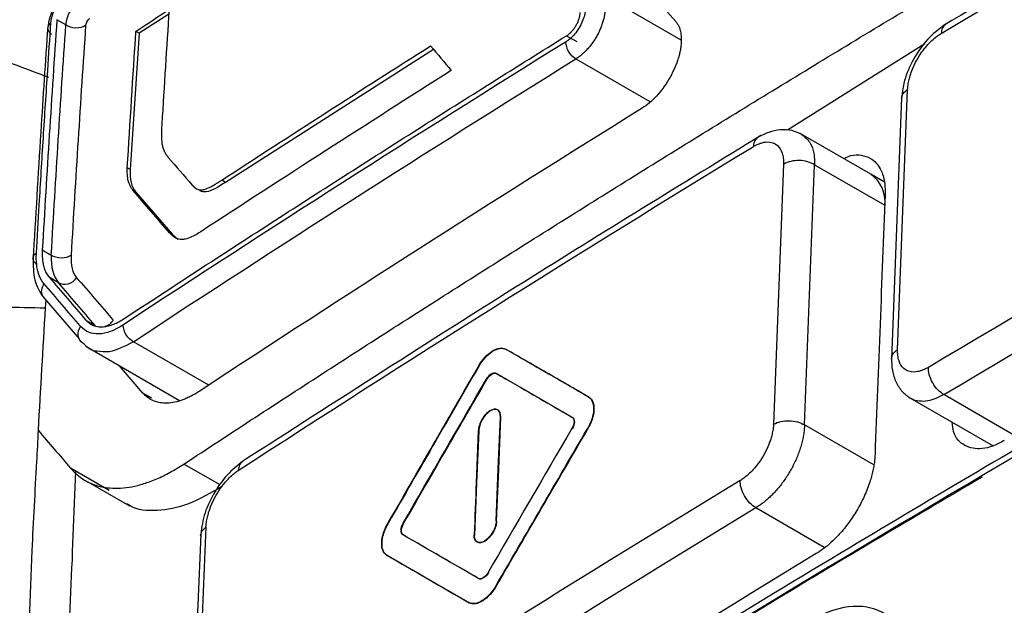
# Model space of a CAD drawing. Header units: millimetres. Extents: x 156812 to 157936, y 112087 to 113571.
# Tile 74 of 204: x 157707 to 157725, y 112400 to 112410. Entities that reach past the tile are written whole.
import ezdxf

# ---------------------------------------------------------------- set-up
doc = ezdxf.new("R2010")
doc.units = ezdxf.units.MM

msp = doc.modelspace()

# ---------------------------------------------------------------- linework, layer by layer
at = {"color": 7, "linetype": 'Continuous', "lineweight": 25}
for p, q in [((157718.816, 112410.068), (157717.333, 112410.924)), ((157709.379, 112410.544), (157708.832, 112410.195)), ((157707.483, 112410.347), (157707.318, 112410.443)), ((157708.832, 112410.195), (157708.668, 112407.686)), ((157708.832, 112410.195), (157708.775, 112410.228)), ((157716.708, 112410.147), (157716.894, 112410.039)), ((157723.306, 112410), (157720.774, 112408.405)), ((157714.257, 112409.896), (157710.423, 112407.447)), ((157716.879, 112409.721), (157718.243, 112408.933)), ((157722.806, 112404.365), (157722.99, 112409.158)), ((157722.878, 112409.009), (157722.693, 112404.191)), ((157722.311, 112407.596), (157721.013, 112408.346)), ((157720.704, 112407.78), (157720.518, 112402.988)), ((157720.525, 112402.993), (157720.711, 112407.784)), ((157721.09, 112402.979), (157721.276, 112407.771)), ((157721.276, 112407.771), (157722.57, 112407.024)), ((157708.668, 112407.686), (157708.616, 112407.716)), ((157722.561, 112407.452), (157722.311, 112407.596)), ((157710.423, 112407.447), (157710.355, 112407.487)), ((157708.769, 112407.275), (157708.718, 112407.304)), ((157708.769, 112407.275), (157709.446, 112406.488)), ((157709.446, 112406.488), (157709.393, 112406.518)), ((157709.446, 112406.488), (157709.549, 112406.401)), ((157707.05, 112406.204), (157707.215, 112406.108)), ((157707.05, 112406.203), (157707.215, 112406.108)), ((157707.349, 112405.598), (157707.175, 112405.698)), ((157707.052, 112405.351), (157707.728, 112404.564)), ((157707.113, 112405.282), (157707.104, 112405.137)), ((157707.851, 112404.911), (157708.025, 112404.811)), ((157710.117, 112403.71), (157708.728, 112404.511)), ((157707.849, 112404.427), (157709.575, 112403.431)), ((157715.592, 112404.371), (157715.585, 112404.375)), ((157708.903, 112403.565), (157708.471, 112404.068)), ((157715.238, 112403.815), (157715.23, 112403.819)), ((157715.416, 112403.927), (157715.409, 112403.931)), ((157715.416, 112403.927), (157715.409, 112403.931)), ((157709.07, 112403.469), (157708.903, 112403.565)), ((157717.118, 112403.489), (157717.111, 112403.494)), ((157723.032, 112403.477), (157724.564, 112402.592)), ((157724.947, 112402.793), (157723.658, 112403.537)), ((157715.45, 112402.169), (157715.488, 112403.128)), ((157715.457, 112402.165), (157715.495, 112403.124)), ((157715.495, 112403.124), (157715.488, 112403.128)), ((157715.081, 112402.872), (157715.043, 112401.913)), ((157715.088, 112402.868), (157715.05, 112401.909)), ((157717.095, 112402.897), (157717.088, 112402.901)), ((157722.365, 112402.243), (157721.09, 112402.979)), ((157708.28, 112401.773), (157707.57, 112402.183)), ((157710.326, 112401.874), (157709.658, 112402.259)), ((157715.412, 112401.21), (157715.45, 112402.169)), ((157715.419, 112401.206), (157715.457, 112402.165)), ((157707.888, 112401.931), (157708.655, 112401.488)), ((157715.05, 112401.909), (157715.012, 112400.951)), ((157720.195, 112401.455), (157721.452, 112400.729)), ((157713.705, 112401.163), (157713.698, 112401.167)), ((157715.419, 112401.206), (157715.412, 112401.21)), ((157709.971, 112400.958), (157709.77, 112396.154)), ((157713.697, 112400.953), (157713.69, 112400.957)), ((157713.4, 112400.578), (157713.393, 112400.582)), ((157715.418, 112400.019), (157715.411, 112400.023)), ((157714.915, 112399.703), (157714.908, 112399.707))]:
    msp.add_line(p, q, dxfattribs=at)
msp.add_arc((157721.958, 112407.092), 0.616, 353.7012, 54.9867, dxfattribs=at)
for points, knots in [([(157692.16, 112408.199), (157692.152, 112407.42), (157692.137, 112405.861), (157692.122, 112403.518), (157692.114, 112401.171), (157692.113, 112398.82), (157692.119, 112396.465), (157692.132, 112394.106), (157692.152, 112391.743), (157692.178, 112389.377), (157692.212, 112387.006), (157692.268, 112383.692), (157692.371, 112378.931), (157692.514, 112373.939), (157692.66, 112369.693), (157692.745, 112367.439), (157692.806, 112365.95), (157692.829, 112365.319), (157692.856, 112364.823), (157692.891, 112364.462), (157692.94, 112364.115), (157693.025, 112363.661), (157693.165, 112363.118), (157693.35, 112362.615), (157693.524, 112362.239), (157693.666, 112361.972), (157693.823, 112361.718), (157694.008, 112361.459), (157694.215, 112361.183), (157694.433, 112360.889), (157694.651, 112360.595), (157694.869, 112360.302), (157695.087, 112360.009), (157695.304, 112359.716), (157695.522, 112359.424), (157695.739, 112359.132), (157695.957, 112358.84), (157696.174, 112358.548), (157696.391, 112358.257), (157696.608, 112357.966), (157696.825, 112357.676), (157697.041, 112357.385), (157697.258, 112357.095), (157697.474, 112356.806), (157697.691, 112356.516), (157697.907, 112356.227), (157698.123, 112355.939), (157698.339, 112355.65), (157698.554, 112355.362), (157698.77, 112355.074), (157698.985, 112354.787), (157699.201, 112354.5), (157699.416, 112354.213), (157699.717, 112353.812), (157700.105, 112353.295), (157700.581, 112352.663), (157700.939, 112352.182), (157701.183, 112351.866), (157701.308, 112351.718), (157701.458, 112351.555), (157701.637, 112351.382), (157701.923, 112351.141), (157702.307, 112350.881), (157702.969, 112350.557), (157703.88, 112350.331), (157705.071, 112350.365), (157706.114, 112350.639), (157706.851, 112350.957), (157707.274, 112351.173), (157710.694, 112353.147), (157717.589, 112357.128), (157725.5, 112361.694), (157731.33, 112365.059), (157734.707, 112367.009), (157738.096, 112368.965), (157741.496, 112370.927), (157744.908, 112372.898), (157747.292, 112374.269), (157748.643, 112375.054), (157749.062, 112375.325), (157749.784, 112375.854), (157750.783, 112376.762), (157751.891, 112378.059), (157752.706, 112379.285), (157753.279, 112380.323), (157753.602, 112380.992), (157753.838, 112381.536), (157754.002, 112381.941), (157754.156, 112382.358), (157754.31, 112382.816), (157754.473, 112383.314), (157754.643, 112383.831), (157754.808, 112384.329), (157754.967, 112384.81), (157755.12, 112385.273), (157755.268, 112385.718), (157755.506, 112386.438), (157755.841, 112387.443), (157756.274, 112388.742), (157756.714, 112390.054), (157757.158, 112391.378), (157757.609, 112392.714), (157758.065, 112394.062), (157758.527, 112395.423), (157758.995, 112396.795), (157759.467, 112398.179), (157759.827, 112399.217), (157760.059, 112399.906), (157760.161, 112400.241), (157760.256, 112400.574), (157760.342, 112400.905), (157760.42, 112401.235), (157760.489, 112401.563), (157760.549, 112401.889), (157760.601, 112402.214), (157760.644, 112402.537), (157760.682, 112402.885), (157760.711, 112403.256), (157760.728, 112403.642), (157760.731, 112404.028), (157760.718, 112404.447), (157760.698, 112404.911), (157760.678, 112405.412), (157760.634, 112406.486), (157760.551, 112408.655), (157760.415, 112412.554), (157760.261, 112417.791), (157760.138, 112423.344), (157760.057, 112428.576), (157760.01, 112433.303), (157759.992, 112438.014), (157760, 112442.711), (157760.028, 112445.828), (157760.042, 112447.387)], [0, 0, 0, 0, 0.012516, 0.025033, 0.037549, 0.050066, 0.062582, 0.075098, 0.087615, 0.100131, 0.112648, 0.125164, 0.152545, 0.187742, 0.203596, 0.219038, 0.222974, 0.226863, 0.228861, 0.230753, 0.232681, 0.234614, 0.23849, 0.242367, 0.244318, 0.246265, 0.248143, 0.250167, 0.252617, 0.255065, 0.257508, 0.259949, 0.262385, 0.264819, 0.267248, 0.269675, 0.272098, 0.274517, 0.276933, 0.279345, 0.281754, 0.28416, 0.286562, 0.288961, 0.291356, 0.293747, 0.296136, 0.29852, 0.300902, 0.303279, 0.305654, 0.308024, 0.310392, 0.312756, 0.317949, 0.323165, 0.328403, 0.329758, 0.331054, 0.332293, 0.33422, 0.336154, 0.340029, 0.343905, 0.351632, 0.359384, 0.367106, 0.370978, 0.372929, 0.374885, 0.434032, 0.500067, 0.520759, 0.541519, 0.562349, 0.583247, 0.604214, 0.62525, 0.627202, 0.629142, 0.633002, 0.640742, 0.648473, 0.656221, 0.660086, 0.663953, 0.66589, 0.667824, 0.669676, 0.671729, 0.674214, 0.676615, 0.678933, 0.681168, 0.68332, 0.685389, 0.687375, 0.693367, 0.699418, 0.705528, 0.711697, 0.717926, 0.724214, 0.730561, 0.736967, 0.743433, 0.749958, 0.751528, 0.753088, 0.75464, 0.756187, 0.757731, 0.759272, 0.760814, 0.762358, 0.763905, 0.765459, 0.767408, 0.769356, 0.771221, 0.773256, 0.775863, 0.77847, 0.781077, 0.792644, 0.812357, 0.842141, 0.874902, 0.899921, 0.924941, 0.949961, 0.97498, 1, 1, 1, 1]), ([(157709.659, 112402.259), (157710.095, 112402.546), (157710.968, 112403.118), (157712.285, 112403.973), (157713.609, 112404.824), (157714.94, 112405.672), (157716.277, 112406.517), (157717.62, 112407.358), (157718.97, 112408.195), (157720.327, 112409.029), (157721.69, 112409.86), (157723.06, 112410.687), (157724.436, 112411.51), (157725.818, 112412.33), (157727.207, 112413.146), (157728.602, 112413.959), (157730.003, 112414.768), (157731.411, 112415.573), (157732.825, 112416.375), (157734.245, 112417.173), (157735.671, 112417.967), (157737.104, 112418.758), (157738.542, 112419.545), (157739.987, 112420.328), (157741.438, 112421.108), (157742.895, 112421.883), (157744.358, 112422.655), (157745.827, 112423.423), (157747.301, 112424.187), (157748.782, 112424.948), (157749.774, 112425.452), (157750.27, 112425.704)], [0, 0, 0, 0, 0.034483, 0.068965, 0.103448, 0.137931, 0.172413, 0.206896, 0.241379, 0.275862, 0.310344, 0.344827, 0.37931, 0.413793, 0.448276, 0.482759, 0.517241, 0.551724, 0.586207, 0.62069, 0.655173, 0.689656, 0.724138, 0.758621, 0.793104, 0.827587, 0.862069, 0.896552, 0.931035, 0.965517, 1, 1, 1, 1]), ([(157733.662, 112416.113), (157732.131, 112415.251), (157728.747, 112413.345), (157725.443, 112411.393), (157723.634, 112410.325)], [0, 0, 0, 0, 0.4524809, 1, 1, 1, 1]), ([(157707.622, 112411.099), (157707.563, 112411.053), (157707.447, 112410.961), (157707.293, 112410.743), (157707.181, 112410.501), (157707.159, 112410.354), (157707.148, 112410.281)], [0, 0, 0, 0, 0.251004, 0.500268, 0.749765, 1, 1, 1, 1]), ([(157707.209, 112410.384), (157707.216, 112410.487), (157707.258, 112410.612), (157707.389, 112410.837), (157707.476, 112410.937), (157707.562, 112410.994)], [0, 0, 0, 0, 0.5, 0.5, 1, 1, 1, 1]), ([(157707.731, 112410.776), (157707.667, 112410.738), (157707.603, 112410.669), (157707.512, 112410.511), (157707.484, 112410.422), (157707.483, 112410.347)], [0, 0, 0, 0, 0.5, 0.5, 1, 1, 1, 1]), ([(157717.006, 112410.833), (157717.038, 112410.796), (157717.056, 112410.739), (157717.057, 112410.6), (157717.04, 112410.519), (157716.977, 112410.356), (157716.931, 112410.274), (157716.822, 112410.133), (157716.759, 112410.074), (157716.697, 112410.035)], [0, 0, 0, 0, 0.25, 0.25, 0.5, 0.5, 0.75, 0.75, 1, 1, 1, 1]), ([(157716.708, 112410.147), (157716.721, 112410.156), (157716.748, 112410.174), (157716.787, 112410.21), (157716.825, 112410.252), (157716.861, 112410.3), (157716.893, 112410.353), (157716.919, 112410.408), (157716.94, 112410.464), (157716.955, 112410.52), (157716.958, 112410.555), (157716.959, 112410.573)], [0, 0, 0, 0, 0.105445, 0.2122776, 0.3205109, 0.4301576, 0.5412298, 0.6537392, 0.7676969, 0.8831137, 1, 1, 1, 1]), ([(157717.416, 112410.636), (157717.414, 112410.612), (157717.411, 112410.564), (157717.398, 112410.487), (157717.378, 112410.41), (157717.353, 112410.332), (157717.321, 112410.254), (157717.284, 112410.178), (157717.243, 112410.104), (157717.197, 112410.034), (157717.148, 112409.967), (157717.097, 112409.906), (157717.044, 112409.85), (157716.989, 112409.8), (157716.934, 112409.756), (157716.897, 112409.733), (157716.879, 112409.721)], [0, 0, 0, 0, 0.075231, 0.149871, 0.223923, 0.297387, 0.370264, 0.442557, 0.514266, 0.585392, 0.655937, 0.725903, 0.795291, 0.864102, 0.932338, 1, 1, 1, 1]), ([(157707.15, 112410.312), (157707.106, 112409.666), (157707.01, 112408.239), (157706.925, 112406.805), (157706.878, 112406.02)], [0, 0, 0, 0, 0.45248, 1, 1, 1, 1]), ([(157706.941, 112406.144), (157706.958, 112406.44), (157707, 112407.149), (157707.069, 112408.27), (157707.141, 112409.387), (157707.189, 112410.092), (157707.209, 112410.384)], [0, 0, 0, 0, 0.209163, 0.500001, 0.792584, 1, 1, 1, 1]), ([(157707.318, 112410.443), (157707.271, 112409.738), (157707.176, 112408.328), (157707.092, 112406.912), (157707.05, 112406.204)], [0, 0, 0, 0, 0.500123, 1, 1, 1, 1]), ([(157707.209, 112410.384), (157707.172, 112410.359), (157707.146, 112410.321), (157707.15, 112410.239), (157707.181, 112410.199), (157707.221, 112410.173)], [0, 0, 0, 0, 0.5, 0.5, 1, 1, 1, 1]), ([(157707.483, 112410.348), (157707.526, 112410.319), (157707.596, 112410.296), (157707.741, 112410.293), (157707.808, 112410.313), (157707.848, 112410.34)], [0, 0, 0, 0, 0.5, 0.5, 1, 1, 1, 1]), ([(157707.918, 112410.461), (157707.901, 112410.45), (157707.885, 112410.432), (157707.857, 112410.384), (157707.85, 112410.362), (157707.848, 112410.34)], [0, 0, 0, 0, 0.5, 0.5, 1, 1, 1, 1]), ([(157718.719, 112410.408), (157718.731, 112410.393), (157718.754, 112410.364), (157718.781, 112410.31), (157718.804, 112410.239), (157718.821, 112410.147), (157718.82, 112410.069), (157718.819, 112410.029)], [0, 0, 0, 0, 0.1671244, 0.3336118, 0.5012096, 0.7508819, 1, 1, 1, 1]), ([(157723.701, 112410.364), (157723.597, 112410.29), (157723.388, 112410.14), (157723.118, 112409.775), (157722.924, 112409.365), (157722.893, 112409.113), (157722.877, 112408.986)], [0, 0, 0, 0, 0.250398, 0.499881, 0.749658, 1, 1, 1, 1]), ([(157723.694, 112410.359), (157723.67, 112410.34), (157723.623, 112410.303), (157723.613, 112410.227), (157723.608, 112410.189)], [0, 0, 0, 0, 0.50806, 1, 1, 1, 1]), ([(157707.169, 112409.378), (157706.79, 112409.52), (157705.964, 112409.832), (157705.169, 112410.084), (157704.738, 112410.22)], [0, 0, 0, 0, 0.457402, 1, 1, 1, 1]), ([(157708.559, 112404.938), (157709.005, 112405.23), (157709.899, 112405.816), (157711.248, 112406.69), (157712.602, 112407.56), (157713.964, 112408.427), (157715.332, 112409.289), (157716.249, 112409.861), (157716.708, 112410.147)], [0, 0, 0, 0, 0.1667948, 0.3335335, 0.5002199, 0.6668574, 0.8334495, 1, 1, 1, 1]), ([(157722.99, 112409.158), (157722.991, 112409.178), (157722.995, 112409.23), (157723.009, 112409.314), (157723.032, 112409.404), (157723.07, 112409.518), (157723.132, 112409.659), (157723.222, 112409.81), (157723.317, 112409.935), (157723.41, 112410.036), (157723.486, 112410.104), (157723.552, 112410.154), (157723.586, 112410.176), (157723.608, 112410.189)], [0, 0, 0, 0, 0.05726, 0.142832, 0.219807, 0.285746, 0.428412, 0.571054, 0.678086, 0.785198, 0.892427, 0.92882, 1, 1, 1, 1]), ([(157716.879, 112409.721), (157716.836, 112409.744), (157716.786, 112409.79), (157716.714, 112409.908), (157716.695, 112409.975), (157716.695, 112410.023)], [0, 0, 0, 0, 0.5, 0.5, 1, 1, 1, 1]), ([(157718.819, 112410.029), (157718.818, 112410.003), (157718.814, 112409.951), (157718.8, 112409.868), (157718.78, 112409.782), (157718.744, 112409.665), (157718.686, 112409.517), (157718.595, 112409.343), (157718.487, 112409.179), (157718.364, 112409.032), (157718.233, 112408.904), (157718.144, 112408.843), (157718.099, 112408.812)], [0, 0, 0, 0, 0.062271, 0.124291, 0.186673, 0.250021, 0.375735, 0.500001, 0.624282, 0.749618, 0.875267, 1, 1, 1, 1]), ([(157722.88, 112408.998), (157722.885, 112409.027), (157722.894, 112409.087), (157722.957, 112409.134), (157722.99, 112409.158)], [0, 0, 0, 0, 0.479092, 1, 1, 1, 1]), ([(157709.251, 112408.519), (157709.249, 112408.482), (157709.246, 112408.419), (157709.242, 112408.329), (157709.244, 112408.278), (157709.245, 112408.252)], [0, 0, 0, 0, 0.39934, 0.697404, 1, 1, 1, 1]), ([(157720.288, 112408.309), (157718.83, 112407.414), (157715.606, 112405.437), (157712.465, 112403.416), (157710.745, 112402.31)], [0, 0, 0, 0, 0.452481, 1, 1, 1, 1]), ([(157721.047, 112408.326), (157720.986, 112408.355), (157720.865, 112408.412), (157720.652, 112408.422), (157720.432, 112408.379), (157720.291, 112408.305), (157720.222, 112408.269)], [0, 0, 0, 0, 0.256087, 0.510679, 0.759857, 1, 1, 1, 1]), ([(157721.042, 112408.328), (157721.099, 112408.281), (157721.199, 112408.199), (157721.261, 112408.011), (157721.276, 112407.878), (157721.277, 112407.804), (157721.277, 112407.779), (157721.276, 112407.771)], [0, 0, 0, 0, 0.405238, 0.709111, 0.907474, 0.966988, 1, 1, 1, 1]), ([(157709.245, 112408.252), (157709.246, 112408.236), (157709.248, 112408.203), (157709.255, 112408.148), (157709.268, 112408.087), (157709.284, 112408.047), (157709.292, 112408.027)], [0, 0, 0, 0, 0.1959716, 0.3790944, 0.6914676, 1, 1, 1, 1]), ([(157720.232, 112408.273), (157720.208, 112408.254), (157720.16, 112408.217), (157720.15, 112408.141), (157720.145, 112408.104)], [0, 0, 0, 0, 0.507519, 1, 1, 1, 1]), ([(157720.145, 112408.104), (157720.162, 112408.114), (157720.206, 112408.139), (157720.273, 112408.167), (157720.339, 112408.185), (157720.457, 112408.199), (157720.593, 112408.156), (157720.675, 112408.019), (157720.698, 112407.912), (157720.705, 112407.842), (157720.704, 112407.804), (157720.704, 112407.78)], [0, 0, 0, 0, 0.056065, 0.143231, 0.221616, 0.286588, 0.570575, 0.784555, 0.892118, 0.932125, 1, 1, 1, 1]), ([(157709.292, 112408.027), (157709.294, 112408.023), (157709.305, 112408), (157709.329, 112407.958), (157709.356, 112407.925), (157709.37, 112407.907)], [0, 0, 0, 0, 0.075866, 0.512757, 1, 1, 1, 1]), ([(157721.812, 112407.885), (157721.857, 112407.906), (157721.973, 112407.959), (157722.141, 112407.952), (157722.336, 112407.893), (157722.486, 112407.732), (157722.565, 112407.5), (157722.578, 112407.327), (157722.575, 112407.236), (157722.574, 112407.226)], [0, 0, 0, 0, 0.099209, 0.251604, 0.417366, 0.653766, 0.829872, 0.980236, 1, 1, 1, 1]), ([(157721.276, 112407.771), (157721.202, 112407.817), (157721.098, 112407.846), (157720.889, 112407.851), (157720.785, 112407.827), (157720.711, 112407.784)], [0, 0, 0, 0, 0.5, 0.5, 1, 1, 1, 1]), ([(157708.64, 112407.455), (157708.638, 112407.462), (157708.627, 112407.503), (157708.613, 112407.586), (157708.615, 112407.672), (157708.616, 112407.716)], [0, 0, 0, 0, 0.097622, 0.546312, 1, 1, 1, 1]), ([(157708.668, 112407.686), (157708.662, 112407.598), (157708.668, 112407.516), (157708.702, 112407.377), (157708.731, 112407.319), (157708.769, 112407.275)], [0, 0, 0, 0, 0.5, 0.5, 1, 1, 1, 1]), ([(157708.718, 112407.304), (157708.707, 112407.318), (157708.685, 112407.346), (157708.659, 112407.397), (157708.646, 112407.436), (157708.64, 112407.455)], [0, 0, 0, 0, 0.336295, 0.668706, 1, 1, 1, 1]), ([(157710.423, 112407.447), (157710.299, 112407.367), (157710.127, 112407.256), (157709.972, 112407.273), (157709.936, 112407.307), (157709.925, 112407.317)], [0, 0, 0, 0, 0.647653, 0.901029, 1, 1, 1, 1]), ([(157710.153, 112407.365), (157710.167, 112407.372), (157710.233, 112407.408), (157710.301, 112407.452), (157710.355, 112407.487)], [0, 0, 0, 0, 0.207398, 1, 1, 1, 1]), ([(157709.811, 112407.397), (157709.821, 112407.385), (157709.841, 112407.364), (157709.863, 112407.347), (157709.874, 112407.339)], [0, 0, 0, 0, 0.526661, 1, 1, 1, 1]), ([(157709.874, 112407.339), (157709.884, 112407.332), (157709.908, 112407.319), (157709.949, 112407.307), (157709.983, 112407.309), (157709.999, 112407.309)], [0, 0, 0, 0, 0.290956, 0.650173, 1, 1, 1, 1]), ([(157709.999, 112407.309), (157710.012, 112407.311), (157710.061, 112407.319), (157710.114, 112407.346), (157710.153, 112407.365)], [0, 0, 0, 0, 0.26812, 1, 1, 1, 1]), ([(157722.575, 112407.225), (157722.544, 112406.43), (157722.513, 112405.629), (157722.451, 112404.031), (157722.42, 112403.232), (157722.389, 112402.433)], [0, 0, 0, 0, 0.5, 0.5, 1, 1, 1, 1]), ([(157709.548, 112406.404), (157709.539, 112406.407), (157709.52, 112406.414), (157709.485, 112406.432), (157709.442, 112406.465), (157709.41, 112406.5), (157709.393, 112406.518)], [0, 0, 0, 0, 0.14734, 0.298492, 0.622171, 1, 1, 1, 1]), ([(157709.97, 112406.538), (157709.923, 112406.508), (157709.835, 112406.453), (157709.751, 112406.422), (157709.711, 112406.408)], [0, 0, 0, 0, 0.533571, 1, 1, 1, 1]), ([(157709.711, 112406.408), (157709.697, 112406.404), (157709.669, 112406.397), (157709.627, 112406.393), (157709.587, 112406.394), (157709.561, 112406.401), (157709.548, 112406.404)], [0, 0, 0, 0, 0.241038, 0.471173, 0.732472, 1, 1, 1, 1]), ([(157706.952, 112405.934), (157706.912, 112405.96), (157706.882, 112405.999), (157706.877, 112406.08), (157706.903, 112406.118), (157706.94, 112406.143)], [0, 0, 0, 0, 0.5, 0.5, 1, 1, 1, 1]), ([(157707.05, 112406.203), (157707.049, 112406.173), (157707.046, 112406.111), (157707.052, 112406.02), (157707.066, 112405.931), (157707.09, 112405.845), (157707.125, 112405.764), (157707.158, 112405.72), (157707.175, 112405.698)], [0, 0, 0, 0, 0.1405042, 0.2914705, 0.4529017, 0.6247996, 0.8071655, 1, 1, 1, 1]), ([(157706.88, 112406.051), (157706.881, 112405.911), (157706.883, 112405.628), (157706.996, 112405.444), (157707.052, 112405.351)], [0, 0, 0, 0, 0.496678, 1, 1, 1, 1]), ([(157707.215, 112406.109), (157707.258, 112406.08), (157707.328, 112406.058), (157707.473, 112406.056), (157707.54, 112406.076), (157707.58, 112406.103)], [0, 0, 0, 0, 0.5, 0.5, 1, 1, 1, 1]), ([(157707.349, 112405.598), (157707.393, 112405.571), (157707.46, 112405.56), (157707.59, 112405.596), (157707.649, 112405.643), (157707.682, 112405.691)], [0, 0, 0, 0, 0.5, 0.5, 1, 1, 1, 1]), ([(157707.08, 112405.581), (157707.064, 112405.551), (157707.03, 112405.489), (157707.028, 112405.403), (157707.05, 112405.364), (157707.056, 112405.353)], [0, 0, 0, 0, 0.399617, 0.830674, 1, 1, 1, 1]), ([(157711.687, 112384.952), (157711.523, 112385.079), (157711.077, 112385.426), (157710.609, 112386.32), (157709.696, 112387.616), (157707.658, 112390.774), (157705.595, 112393.706), (157703.925, 112396.441), (157703.999, 112397.748), (157704.068, 112399.001), (157704.206, 112401.443), (157704.324, 112403.455), (157704.419, 112405.054)], [0, 0, 0, 0, 0.032344, 0.088098, 0.142848, 0.268841, 0.641398, 0.687916, 0.734332, 0.780255, 0.825328, 1, 1, 1, 1]), ([(157704.419, 112405.054), (157704.28, 112402.703), (157704.108, 112399.801), (157703.922, 112396.16), (157704.764, 112395.182), (157705.439, 112394.083), (157706.39, 112392.671), (157707.249, 112391.367), (157708.043, 112390.177), (157708.497, 112389.498), (157708.929, 112388.851), (157709.343, 112388.237), (157710.002, 112387.241), (157710.784, 112386.226), (157711.327, 112385.141), (157711.657, 112384.896), (157711.712, 112384.855)], [0, 0, 0, 0, 0.259519, 0.320536, 0.388106, 0.452107, 0.512436, 0.641675, 0.683797, 0.723928, 0.762121, 0.798412, 0.832823, 0.936966, 0.989436, 1, 1, 1, 1]), ([(157704.419, 112405.054), (157704.699, 112405.078), (157705.143, 112405.117), (157705.782, 112405.149), (157706.398, 112405.152), (157706.847, 112405.142), (157707.104, 112405.136)], [0, 0, 0, 0, 0.315104, 0.500251, 0.71319, 1, 1, 1, 1]), ([(157707.851, 112404.911), (157707.865, 112404.897), (157707.892, 112404.868), (157707.938, 112404.836), (157707.987, 112404.812), (157708.037, 112404.796), (157708.089, 112404.787), (157708.141, 112404.785), (157708.193, 112404.789), (157708.245, 112404.797), (157708.295, 112404.81), (157708.344, 112404.826), (157708.391, 112404.845), (157708.436, 112404.866), (157708.479, 112404.889), (157708.52, 112404.912), (157708.546, 112404.929), (157708.559, 112404.938)], [0, 0, 0, 0, 0.0891219, 0.1750361, 0.2577427, 0.3372414, 0.4135322, 0.4866149, 0.5564896, 0.6231562, 0.6866147, 0.7468651, 0.8039075, 0.857742, 0.9083687, 0.955788, 1, 1, 1, 1]), ([(157708.205, 112404.794), (157708.22, 112404.799), (157708.25, 112404.809), (157708.305, 112404.843), (157708.337, 112404.881), (157708.358, 112404.905)], [0, 0, 0, 0, 0.2443, 0.509092, 1, 1, 1, 1]), ([(157707.799, 112404.487), (157707.756, 112404.513), (157707.719, 112404.562), (157707.703, 112404.681), (157707.723, 112404.747), (157707.756, 112404.794)], [0, 0, 0, 0, 0.5, 0.5, 1, 1, 1, 1]), ([(157708.543, 112404.823), (157708.384, 112404.718), (157708.227, 112404.66), (157707.955, 112404.65), (157707.839, 112404.698), (157707.756, 112404.794)], [0, 0, 0, 0, 0.5, 0.5, 1, 1, 1, 1]), ([(157708.728, 112404.511), (157708.685, 112404.533), (157708.633, 112404.579), (157708.559, 112404.695), (157708.541, 112404.762), (157708.541, 112404.81)], [0, 0, 0, 0, 0.5, 0.5, 1, 1, 1, 1]), ([(157708.728, 112404.511), (157708.574, 112404.429), (157708.327, 112404.298), (157708.128, 112404.328), (157708.053, 112404.339)], [0, 0, 0, 0, 0.62373, 1, 1, 1, 1]), ([(157708.053, 112404.339), (157708.045, 112404.339), (157707.937, 112404.342), (157707.866, 112404.417), (157707.799, 112404.487)], [0, 0, 0, 0, 0.074679, 1, 1, 1, 1]), ([(157715.082, 112404.059), (157715.151, 112404.178), (157715.245, 112404.281), (157715.431, 112404.398), (157715.522, 112404.411), (157715.585, 112404.375)], [0, 0, 0, 0, 0.5, 0.5, 1, 1, 1, 1]), ([(157715.089, 112404.055), (157715.158, 112404.173), (157715.252, 112404.277), (157715.438, 112404.394), (157715.529, 112404.407), (157715.592, 112404.371)], [0, 0, 0, 0, 0.5, 0.5, 1, 1, 1, 1]), ([(157717.111, 112403.494), (157716.984, 112403.567), (157716.856, 112403.641), (157716.665, 112403.751), (157716.569, 112403.807), (157716.458, 112403.871), (157716.402, 112403.903), (157716.378, 112403.917), (157716.362, 112403.926), (157716.356, 112403.93), (157716.06, 112404.101), (157715.806, 112404.247), (157715.585, 112404.375)], [0, 0, 0, 0, 0.25, 0.25, 0.375, 0.4375, 0.46875, 0.484375, 0.484375, 0.5, 0.5, 1, 1, 1, 1]), ([(157717.118, 112403.489), (157716.855, 112403.642), (157716.344, 112403.936), (157715.837, 112404.229), (157715.592, 112404.371)], [0, 0, 0, 0, 0.516571, 1, 1, 1, 1]), ([(157722.694, 112404.202), (157722.699, 112404.232), (157722.709, 112404.294), (157722.773, 112404.341), (157722.806, 112404.365)], [0, 0, 0, 0, 0.490728, 1, 1, 1, 1]), ([(157723.372, 112404.039), (157723.355, 112404.029), (157723.31, 112404.004), (157723.243, 112403.977), (157723.175, 112403.959), (157723.056, 112403.945), (157722.919, 112403.989), (157722.835, 112404.127), (157722.811, 112404.239), (157722.805, 112404.309), (157722.805, 112404.347), (157722.806, 112404.365)], [0, 0, 0, 0, 0.0564115, 0.1432977, 0.2219643, 0.2867083, 0.5707181, 0.7846472, 0.8921688, 0.9474886, 1, 1, 1, 1]), ([(157722.694, 112404.213), (157722.695, 112404.134), (157722.699, 112403.974), (157722.771, 112403.76), (157722.888, 112403.579), (157722.999, 112403.502), (157723.054, 112403.464)], [0, 0, 0, 0, 0.241473, 0.490663, 0.744508, 1, 1, 1, 1]), ([(157715.082, 112404.059), (157714.958, 112403.845), (157714.76, 112403.503), (157714.511, 112403.072), (157714.381, 112402.847), (157714.315, 112402.733), (157714.282, 112402.676), (157714.265, 112402.647), (157714.258, 112402.634), (157714.253, 112402.626), (157714.25, 112402.62), (157714.051, 112402.275), (157713.774, 112401.794), (157713.417, 112401.175)], [0, 0, 0, 0, 0.25, 0.375, 0.4375, 0.46875, 0.484375, 0.492188, 0.496094, 0.496094, 0.5, 0.5, 1, 1, 1, 1]), ([(157715.089, 112404.055), (157714.824, 112403.597), (157714.268, 112402.636), (157713.714, 112401.674), (157713.424, 112401.171)], [0, 0, 0, 0, 0.47677, 1, 1, 1, 1]), ([(157723.658, 112403.537), (157723.624, 112403.557), (157723.586, 112403.585), (157723.514, 112403.659), (157723.48, 112403.705), (157723.423, 112403.804), (157723.402, 112403.857), (157723.375, 112403.955), (157723.371, 112404.001), (157723.372, 112404.039)], [0, 0, 0, 0, 0.25, 0.25, 0.5, 0.5, 0.75, 0.75, 1, 1, 1, 1]), ([(157713.705, 112401.163), (157713.972, 112401.625), (157714.482, 112402.51), (157714.993, 112403.394), (157715.238, 112403.815)], [0, 0, 0, 0, 0.5229739, 1, 1, 1, 1]), ([(157715.23, 112403.819), (157715.255, 112403.861), (157715.288, 112403.898), (157715.354, 112403.939), (157715.386, 112403.944), (157715.409, 112403.931)], [0, 0, 0, 0, 0.5, 0.5, 1, 1, 1, 1]), ([(157715.238, 112403.815), (157715.262, 112403.857), (157715.295, 112403.894), (157715.361, 112403.935), (157715.393, 112403.94), (157715.416, 112403.927)], [0, 0, 0, 0, 0.5, 0.5, 1, 1, 1, 1]), ([(157709.949, 112403.602), (157709.923, 112403.586), (157709.87, 112403.552), (157709.791, 112403.509), (157709.714, 112403.471), (157709.612, 112403.43), (157709.488, 112403.393), (157709.347, 112403.376), (157709.216, 112403.383), (157709.097, 112403.418), (157708.99, 112403.476), (157708.932, 112403.535), (157708.903, 112403.565)], [0, 0, 0, 0, 0.062482, 0.124757, 0.187049, 0.249583, 0.374641, 0.499767, 0.624717, 0.74971, 0.874854, 1, 1, 1, 1]), ([(157726.507, 112403.43), (157724.92, 112402.497), (157721.413, 112400.436), (157717.991, 112398.327), (157716.117, 112397.172)], [0, 0, 0, 0, 0.452481, 1, 1, 1, 1]), ([(157717.111, 112403.494), (157717.174, 112403.457), (157717.209, 112403.372), (157717.2, 112403.153), (157717.158, 112403.02), (157717.088, 112402.901)], [0, 0, 0, 0, 0.5, 0.5, 1, 1, 1, 1]), ([(157717.118, 112403.489), (157717.181, 112403.453), (157717.216, 112403.368), (157717.207, 112403.149), (157717.165, 112403.016), (157717.095, 112402.897)], [0, 0, 0, 0, 0.5, 0.5, 1, 1, 1, 1]), ([(157723.658, 112403.537), (157723.557, 112403.488), (157723.396, 112403.411), (157723.201, 112403.412), (157723.094, 112403.431), (157723.052, 112403.467), (157723.048, 112403.471)], [0, 0, 0, 0, 0.441448, 0.695589, 0.971431, 1, 1, 1, 1]), ([(157715.488, 112403.128), (157715.491, 112403.19), (157715.471, 112403.239), (157715.399, 112403.28), (157715.348, 112403.273), (157715.241, 112403.206), (157715.187, 112403.147), (157715.108, 112403.012), (157715.084, 112402.935), (157715.081, 112402.872)], [0, 0, 0, 0, 0.25, 0.25, 0.5, 0.5, 0.75, 0.75, 1, 1, 1, 1]), ([(157715.495, 112403.124), (157715.498, 112403.186), (157715.478, 112403.235), (157715.407, 112403.276), (157715.355, 112403.269), (157715.248, 112403.202), (157715.194, 112403.143), (157715.116, 112403.008), (157715.091, 112402.931), (157715.088, 112402.868)], [0, 0, 0, 0, 0.25, 0.25, 0.5, 0.5, 0.75, 0.75, 1, 1, 1, 1]), ([(157716.812, 112403.121), (157716.834, 112403.108), (157716.846, 112403.078), (157716.843, 112403), (157716.828, 112402.953), (157716.803, 112402.911)], [0, 0, 0, 0, 0.5, 0.5, 1, 1, 1, 1]), ([(157716.819, 112403.117), (157716.841, 112403.104), (157716.853, 112403.074), (157716.85, 112402.996), (157716.835, 112402.949), (157716.811, 112402.907)], [0, 0, 0, 0, 0.5, 0.5, 1, 1, 1, 1]), ([(157720.525, 112402.993), (157720.599, 112403.035), (157720.703, 112403.059), (157720.912, 112403.054), (157721.016, 112403.025), (157721.09, 112402.979)], [0, 0, 0, 0, 0.5, 0.5, 1, 1, 1, 1]), ([(157706.974, 112402.879), (157706.964, 112402.687), (157706.924, 112401.95), (157706.832, 112400.344), (157706.8, 112398.639), (157706.621, 112396.887), (157707.14, 112396.164), (157707.768, 112395.139), (157708.92, 112393.347), (157710.381, 112391.055), (157711.817, 112388.818), (157712.731, 112387.419), (157713.215, 112386.65), (157713.686, 112386.504), (157714.257, 112386.521), (157715.125, 112387.048), (157716.09, 112387.653), (157716.922, 112388.166), (157718.013, 112388.839), (157719.925, 112390.007), (157723.633, 112392.241), (157729.804, 112395.861), (157735.737, 112399.194), (157739.813, 112401.41), (157740.868, 112401.98), (157741.37, 112402.25), (157741.815, 112402.489), (157742.13, 112402.658), (157742.205, 112402.699)], [0, 0, 0, 0, 0.010323, 0.039679, 0.085681, 0.104636, 0.127409, 0.152656, 0.196832, 0.289399, 0.358904, 0.39643, 0.415737, 0.425477, 0.435297, 0.45648, 0.478483, 0.496065, 0.508202, 0.546347, 0.614459, 0.736081, 0.920368, 0.966445, 0.974124, 0.981804, 0.995645, 1, 1, 1, 1]), ([(157720.518, 112402.988), (157720.517, 112402.968), (157720.514, 112402.917), (157720.499, 112402.833), (157720.477, 112402.743), (157720.439, 112402.629), (157720.378, 112402.487), (157720.288, 112402.336), (157720.194, 112402.21), (157720.101, 112402.108), (157720.025, 112402.04), (157719.96, 112401.989), (157719.927, 112401.968), (157719.905, 112401.954)], [0, 0, 0, 0, 0.0568412, 0.1427614, 0.219483, 0.2856239, 0.4282557, 0.5708867, 0.6779392, 0.7850914, 0.8923723, 0.9303231, 1, 1, 1, 1]), ([(157721.09, 112402.979), (157721.089, 112402.949), (157721.086, 112402.888), (157721.073, 112402.793), (157721.054, 112402.697), (157721.029, 112402.599), (157720.998, 112402.501), (157720.961, 112402.404), (157720.92, 112402.309), (157720.873, 112402.215), (157720.823, 112402.123), (157720.769, 112402.035), (157720.712, 112401.951), (157720.652, 112401.87), (157720.59, 112401.795), (157720.526, 112401.724), (157720.46, 112401.658), (157720.394, 112401.598), (157720.328, 112401.544), (157720.261, 112401.496), (157720.217, 112401.468), (157720.195, 112401.455)], [0, 0, 0, 0, 0.057009, 0.11353, 0.169563, 0.225108, 0.280167, 0.334739, 0.388824, 0.442422, 0.495535, 0.548162, 0.600303, 0.651959, 0.703131, 0.753818, 0.804021, 0.85374, 0.902976, 0.951729, 1, 1, 1, 1]), ([(157724.771, 112402.691), (157724.7, 112402.654), (157724.56, 112402.58), (157724.301, 112402.521), (157724.03, 112402.575), (157723.836, 112402.764), (157723.816, 112402.967), (157723.81, 112403.027)], [0, 0, 0, 0, 0.152061, 0.300562, 0.585612, 0.877942, 1, 1, 1, 1]), ([(157722.389, 112402.433), (157722.387, 112402.401), (157722.384, 112402.338), (157722.37, 112402.239), (157722.351, 112402.137), (157722.325, 112402.033), (157722.278, 112401.875), (157722.195, 112401.662), (157722.058, 112401.401), (157721.894, 112401.155), (157721.73, 112400.959), (157721.578, 112400.809), (157721.444, 112400.696), (157721.353, 112400.638), (157721.308, 112400.608)], [0, 0, 0, 0, 0.050355, 0.100241, 0.149967, 0.199848, 0.250195, 0.37501, 0.499828, 0.624578, 0.749351, 0.833129, 0.916191, 1, 1, 1, 1]), ([(157693.43, 112362.301), (157693.46, 112362.232), (157693.523, 112362.091), (157693.626, 112361.889), (157693.737, 112361.689), (157693.858, 112361.494), (157693.989, 112361.306), (157694.128, 112361.121), (157694.268, 112360.931), (157694.411, 112360.738), (157694.556, 112360.541), (157694.704, 112360.341), (157694.855, 112360.138), (157695.008, 112359.932), (157695.163, 112359.722), (157695.321, 112359.509), (157695.482, 112359.293), (157695.645, 112359.073), (157695.81, 112358.85), (157695.979, 112358.623), (157696.149, 112358.394), (157696.323, 112358.16), (157696.498, 112357.924), (157696.677, 112357.684), (157696.858, 112357.441), (157697.041, 112357.194), (157697.228, 112356.944), (157697.416, 112356.69), (157697.608, 112356.434), (157697.802, 112356.174), (157697.998, 112355.91), (157698.197, 112355.643), (157698.399, 112355.373), (157698.604, 112355.099), (157698.811, 112354.822), (157699.02, 112354.541), (157699.348, 112354.103), (157699.817, 112353.476), (157700.316, 112352.811), (157700.728, 112352.262), (157701.027, 112351.862), (157701.304, 112351.497), (157701.585, 112351.203), (157701.944, 112350.884), (157702.445, 112350.548), (157703.377, 112350.146), (157704.461, 112350.026), (157705.576, 112350.207), (157706.311, 112350.432), (157706.907, 112350.684), (157707.345, 112350.91), (157707.847, 112351.202), (157708.636, 112351.656), (157709.944, 112352.412), (157711.773, 112353.468), (157714.122, 112354.824), (157716.99, 112356.48), (157720.379, 112358.436), (157724.287, 112360.693), (157727.847, 112362.748), (157730.84, 112364.476), (157733.046, 112365.75), (157735.114, 112366.944), (157737.045, 112368.058), (157738.838, 112369.094), (157740.494, 112370.049), (157742.012, 112370.926), (157743.393, 112371.723), (157744.636, 112372.44), (157745.741, 112373.079), (157746.709, 112373.638), (157747.54, 112374.116), (157748.232, 112374.518), (157748.788, 112374.834), (157749.203, 112375.109), (157749.479, 112375.309), (157749.738, 112375.506), (157750.03, 112375.743), (157750.4, 112376.069), (157750.778, 112376.431), (157751.161, 112376.83), (157751.547, 112377.268), (157751.933, 112377.745), (157752.316, 112378.263), (157752.691, 112378.821), (157753.056, 112379.419), (157753.408, 112380.055), (157753.741, 112380.728), (157754.05, 112381.435), (157754.333, 112382.173), (157754.58, 112382.937), (157754.84, 112383.722), (157755.105, 112384.528), (157755.342, 112385.243), (157755.546, 112385.86), (157755.716, 112386.372), (157755.887, 112386.885), (157756.057, 112387.397), (157756.228, 112387.91), (157756.399, 112388.422), (157756.57, 112388.934), (157756.741, 112389.446), (157756.912, 112389.958), (157757.084, 112390.47), (157757.256, 112390.982), (157757.428, 112391.494), (157757.6, 112392.006), (157757.773, 112392.517), (157757.945, 112393.029), (157758.118, 112393.54), (157758.291, 112394.051), (157758.464, 112394.563), (157758.638, 112395.074), (157758.812, 112395.585), (157758.985, 112396.096), (157759.159, 112396.607), (157759.334, 112397.117), (157759.508, 112397.628), (157759.683, 112398.139), (157759.858, 112398.649), (157760.032, 112399.159), (157760.21, 112399.67), (157760.367, 112400.181), (157760.506, 112400.692), (157760.625, 112401.201), (157760.726, 112401.708), (157760.776, 112402.041), (157760.802, 112402.207)], [0, 0, 0, 0, 0.002709, 0.005471, 0.008285, 0.011152, 0.01407, 0.017042, 0.020066, 0.023142, 0.02627, 0.029451, 0.032684, 0.035969, 0.039306, 0.042696, 0.046137, 0.049632, 0.053178, 0.056777, 0.060427, 0.06413, 0.067886, 0.071693, 0.075553, 0.079465, 0.08343, 0.087446, 0.091515, 0.095636, 0.099809, 0.104034, 0.108312, 0.112642, 0.117024, 0.121458, 0.125945, 0.137812, 0.151146, 0.157446, 0.163746, 0.170045, 0.174788, 0.179533, 0.18897, 0.198935, 0.220351, 0.230743, 0.239435, 0.246426, 0.251714, 0.254876, 0.26416, 0.279568, 0.301099, 0.328753, 0.362529, 0.402428, 0.44845, 0.500594, 0.528187, 0.55416, 0.578513, 0.601247, 0.622362, 0.641857, 0.659732, 0.675988, 0.690624, 0.703641, 0.715039, 0.724817, 0.732976, 0.739515, 0.744434, 0.747736, 0.749417, 0.753797, 0.758364, 0.763116, 0.768055, 0.773179, 0.778487, 0.783982, 0.789663, 0.795532, 0.801588, 0.807831, 0.814259, 0.820873, 0.827675, 0.834664, 0.841839, 0.849201, 0.85377, 0.85834, 0.862909, 0.867478, 0.872048, 0.876617, 0.881186, 0.885756, 0.890325, 0.894895, 0.899465, 0.904034, 0.908604, 0.913174, 0.917744, 0.922313, 0.926883, 0.931453, 0.936023, 0.940593, 0.945163, 0.949734, 0.954304, 0.958874, 0.963444, 0.968015, 0.972585, 0.977155, 0.981725, 0.986294, 0.990863, 0.995432, 1, 1, 1, 1]), ([(157707.57, 112402.183), (157707.594, 112402.156), (157707.642, 112402.103), (157707.722, 112402.035), (157707.806, 112401.975), (157707.896, 112401.924), (157707.99, 112401.883), (157708.091, 112401.851), (157708.222, 112401.823), (157708.388, 112401.808), (157708.594, 112401.82), (157708.809, 112401.86), (157708.959, 112401.911), (157709.034, 112401.936)], [0, 0, 0, 0, 0.071869, 0.143284, 0.21443, 0.285497, 0.356675, 0.428154, 0.50012, 0.625373, 0.750267, 0.875141, 1, 1, 1, 1]), ([(157709.034, 112401.936), (157709.075, 112401.952), (157709.156, 112401.983), (157709.28, 112402.041), (157709.405, 112402.106), (157709.531, 112402.178), (157709.616, 112402.232), (157709.659, 112402.259)], [0, 0, 0, 0, 0.2005404, 0.4003469, 0.5998825, 0.7996124, 1, 1, 1, 1]), ([(157710.745, 112402.31), (157710.646, 112402.232), (157710.448, 112402.078), (157710.193, 112401.71), (157710.009, 112401.303), (157709.979, 112401.054), (157709.963, 112400.929)], [0, 0, 0, 0, 0.250708, 0.500267, 0.749907, 1, 1, 1, 1]), ([(157710.065, 112401.097), (157710.066, 112401.118), (157710.07, 112401.169), (157710.084, 112401.253), (157710.106, 112401.344), (157710.143, 112401.458), (157710.203, 112401.6), (157710.29, 112401.753), (157710.381, 112401.88), (157710.47, 112401.983), (157710.544, 112402.053), (157710.607, 112402.105), (157710.639, 112402.127), (157710.659, 112402.141)], [0, 0, 0, 0, 0.057122, 0.142796, 0.219639, 0.285694, 0.428337, 0.57095, 0.677993, 0.78514, 0.89241, 0.931719, 1, 1, 1, 1]), ([(157710.746, 112402.308), (157710.723, 112402.29), (157710.675, 112402.253), (157710.665, 112402.178), (157710.659, 112402.141)], [0, 0, 0, 0, 0.4975719, 1, 1, 1, 1]), ([(157713.782, 112386.529), (157713.662, 112386.692), (157713.364, 112387.096), (157711.793, 112389.618), (157709.929, 112392.336), (157708.224, 112395.214), (157707.604, 112396.015), (157707.378, 112396.652), (157707.541, 112398.76), (157707.607, 112400.549), (157707.666, 112402.127)], [0, 0, 0, 0, 0.0387136, 0.0960775, 0.5549794, 0.6697066, 0.7270704, 0.7556971, 0.7844742, 1, 1, 1, 1]), ([(157724.364, 112402.019), (157723.187, 112401.326), (157721.196, 112400.155), (157719.254, 112398.956), (157718.46, 112398.466)], [0, 0, 0, 0, 0.591027, 1, 1, 1, 1]), ([(157710.368, 112401.85), (157710.156, 112401.727), (157709.733, 112401.481), (157709.159, 112401.383), (157708.774, 112401.403), (157708.626, 112401.518), (157708.606, 112401.534)], [0, 0, 0, 0, 0.317338, 0.633004, 0.949293, 1, 1, 1, 1]), ([(157720.195, 112401.455), (157720.16, 112401.474), (157720.122, 112401.502), (157720.049, 112401.575), (157720.014, 112401.621), (157719.957, 112401.72), (157719.935, 112401.772), (157719.909, 112401.87), (157719.904, 112401.916), (157719.905, 112401.954)], [0, 0, 0, 0, 0.25, 0.25, 0.5, 0.5, 0.75, 0.75, 1, 1, 1, 1]), ([(157709.966, 112400.94), (157709.97, 112400.969), (157709.977, 112401.027), (157710.036, 112401.073), (157710.065, 112401.096)], [0, 0, 0, 0, 0.496404, 1, 1, 1, 1]), ([(157713.393, 112400.582), (157713.331, 112400.618), (157713.297, 112400.702), (157713.306, 112400.922), (157713.348, 112401.055), (157713.417, 112401.175)], [0, 0, 0, 0, 0.5, 0.5, 1, 1, 1, 1]), ([(157713.4, 112400.578), (157713.338, 112400.614), (157713.304, 112400.698), (157713.313, 112400.918), (157713.355, 112401.051), (157713.424, 112401.171)], [0, 0, 0, 0, 0.5, 0.5, 1, 1, 1, 1]), ([(157713.69, 112400.957), (157713.668, 112400.969), (157713.656, 112400.999), (157713.659, 112401.077), (157713.674, 112401.124), (157713.698, 112401.167)], [0, 0, 0, 0, 0.5, 0.5, 1, 1, 1, 1]), ([(157713.697, 112400.953), (157713.675, 112400.965), (157713.663, 112400.995), (157713.666, 112401.073), (157713.681, 112401.12), (157713.705, 112401.163)], [0, 0, 0, 0, 0.5, 0.5, 1, 1, 1, 1]), ([(157715.412, 112401.21), (157715.409, 112401.148), (157715.385, 112401.071), (157715.306, 112400.935), (157715.252, 112400.876), (157715.145, 112400.809), (157715.093, 112400.802), (157715.022, 112400.843), (157715.002, 112400.892), (157715.005, 112400.955)], [0, 0, 0, 0, 0.25, 0.25, 0.5, 0.5, 0.75, 0.75, 1, 1, 1, 1]), ([(157715.419, 112401.206), (157715.417, 112401.144), (157715.392, 112401.067), (157715.313, 112400.931), (157715.259, 112400.872), (157715.152, 112400.805), (157715.1, 112400.798), (157715.029, 112400.839), (157715.009, 112400.887), (157715.012, 112400.951)], [0, 0, 0, 0, 0.25, 0.25, 0.5, 0.5, 0.75, 0.75, 1, 1, 1, 1]), ([(157715.263, 112400.263), (157715.238, 112400.221), (157715.205, 112400.185), (157715.139, 112400.143), (157715.106, 112400.139), (157715.084, 112400.151)], [0, 0, 0, 0, 0.5, 0.5, 1, 1, 1, 1]), ([(157715.27, 112400.259), (157715.245, 112400.217), (157715.212, 112400.181), (157715.146, 112400.139), (157715.113, 112400.134), (157715.091, 112400.147)], [0, 0, 0, 0, 0.5, 0.5, 1, 1, 1, 1]), ([(157715.411, 112400.023), (157715.343, 112399.905), (157715.248, 112399.801), (157715.061, 112399.684), (157714.971, 112399.671), (157714.908, 112399.707)], [0, 0, 0, 0, 0.5, 0.5, 1, 1, 1, 1]), ([(157715.418, 112400.019), (157715.35, 112399.901), (157715.255, 112399.797), (157715.069, 112399.68), (157714.978, 112399.667), (157714.915, 112399.703)], [0, 0, 0, 0, 0.5, 0.5, 1, 1, 1, 1]), ([(157723.041, 112398.261), (157723.064, 112398.861), (157722.872, 112399.32), (157722.176, 112399.722), (157721.67, 112399.66), (157720.643, 112399.043), (157720.123, 112398.493), (157719.358, 112397.201), (157719.127, 112396.485), (157719.104, 112395.892)], [0, 0, 0, 0, 0.25, 0.25, 0.5, 0.5, 0.75, 0.75, 1, 1, 1, 1])]:
    msp.add_open_spline(points, degree=3, knots=knots, dxfattribs=at)
for points in [[(157723.608, 112410.189), (157726.859, 112412.126), (157730.162, 112414.033), (157733.517, 112415.91)], [(157715.478, 112414.134), (157716.535, 112412.906), (157717.615, 112411.664), (157718.719, 112410.408)], [(157708.775, 112410.228), (157708.978, 112410.363), (157709.181, 112410.497), (157709.385, 112410.631)], [(157709.385, 112410.631), (157709.339, 112409.928), (157709.294, 112409.224), (157709.251, 112408.519)], [(157707.215, 112406.108), (157707.297, 112407.525), (157707.387, 112408.938), (157707.483, 112410.347)], [(157707.848, 112410.34), (157707.752, 112408.933), (157707.663, 112407.52), (157707.58, 112406.103)], [(157708.616, 112407.716), (157708.667, 112408.555), (157708.72, 112409.392), (157708.775, 112410.228)], [(157716.697, 112410.035), (157713.937, 112408.32), (157711.219, 112406.582), (157708.543, 112404.823)], [(157710.355, 112407.487), (157711.628, 112408.316), (157712.91, 112409.141), (157714.203, 112409.961)], [(157714.203, 112409.961), (157714.329, 112409.809), (157714.456, 112409.657), (157714.583, 112409.505)], [(157716.695, 112410.023), (157716.696, 112410.027), (157716.696, 112410.032), (157716.697, 112410.035)], [(157733.279, 112409.758), (157729.927, 112407.88), (157726.625, 112405.974), (157723.372, 112404.039)], [(157708.728, 112404.511), (157711.403, 112406.27), (157714.12, 112408.006), (157716.879, 112409.721)], [(157714.583, 112409.505), (157713.032, 112408.523), (157711.494, 112407.534), (157709.97, 112406.538)], [(157723.658, 112403.537), (157726.908, 112405.471), (157730.208, 112407.376), (157733.558, 112409.252)], [(157718.099, 112408.812), (157715.341, 112407.098), (157712.624, 112405.361), (157709.949, 112403.602)], [(157710.659, 112402.141), (157713.767, 112404.157), (157716.929, 112406.145), (157720.145, 112408.104)], [(157709.37, 112407.907), (157709.517, 112407.738), (157709.663, 112407.567), (157709.811, 112407.397)], [(157720.711, 112407.784), (157720.709, 112407.783), (157720.706, 112407.782), (157720.704, 112407.78)], [(157709.393, 112406.518), (157709.167, 112406.781), (157708.942, 112407.043), (157708.718, 112407.304)], [(157707.08, 112405.581), (157706.976, 112405.702), (157706.926, 112405.9), (157706.941, 112406.144)], [(157707.05, 112406.204), (157707.05, 112406.204), (157707.05, 112406.203), (157707.05, 112406.203)], [(157707.215, 112406.108), (157707.205, 112405.889), (157707.252, 112405.709), (157707.349, 112405.598)], [(157707.58, 112406.103), (157707.57, 112405.92), (157707.604, 112405.782), (157707.682, 112405.691)], [(157707.175, 112405.698), (157707.399, 112405.437), (157707.624, 112405.175), (157707.851, 112404.911)], [(157708.025, 112404.811), (157707.798, 112405.074), (157707.573, 112405.336), (157707.349, 112405.598)], [(157707.682, 112405.691), (157707.906, 112405.43), (157708.131, 112405.168), (157708.358, 112404.905)], [(157707.756, 112404.794), (157707.529, 112405.057), (157707.304, 112405.319), (157707.08, 112405.581)], [(157707.104, 112405.137), (157707.058, 112404.386), (157707.014, 112403.633), (157706.973, 112402.88)], [(157708.541, 112404.81), (157708.541, 112404.815), (157708.542, 112404.819), (157708.543, 112404.823)], [(157713.698, 112401.167), (157714.208, 112402.052), (157714.718, 112402.936), (157715.23, 112403.819)], [(157715.409, 112403.931), (157715.875, 112403.662), (157716.343, 112403.392), (157716.812, 112403.121)], [(157715.416, 112403.927), (157715.852, 112403.675), (157716.319, 112403.405), (157716.819, 112403.117)], [(157716.032, 112397.002), (157719.438, 112399.12), (157722.902, 112401.205), (157726.423, 112403.26)], [(157706.973, 112402.88), (157707.171, 112402.648), (157707.37, 112402.416), (157707.57, 112402.183)], [(157716.803, 112402.911), (157716.279, 112402.011), (157715.765, 112401.129), (157715.263, 112400.263)], [(157715.411, 112400.023), (157715.957, 112400.962), (157716.516, 112401.922), (157717.088, 112402.901)], [(157715.418, 112400.019), (157715.964, 112400.958), (157716.523, 112401.918), (157717.095, 112402.897)], [(157720.518, 112402.988), (157720.52, 112402.99), (157720.523, 112402.991), (157720.525, 112402.993)], [(157719.905, 112401.954), (157716.686, 112399.997), (157713.519, 112398.013), (157710.404, 112396.001)], [(157715.043, 112401.913), (157715.031, 112401.594), (157715.018, 112401.274), (157715.005, 112400.955)], [(157710.701, 112395.506), (157713.814, 112397.516), (157716.979, 112399.499), (157720.195, 112401.455)], [(157710.065, 112401.098), (157709.997, 112399.505), (157709.932, 112397.907), (157709.865, 112396.312)], [(157715.084, 112400.151), (157714.624, 112400.417), (157714.159, 112400.686), (157713.69, 112400.957)], [(157715.091, 112400.147), (157714.631, 112400.413), (157714.166, 112400.682), (157713.697, 112400.953)], [(157721.308, 112400.608), (157718.091, 112398.654), (157714.926, 112396.671), (157711.813, 112394.659)], [(157713.393, 112400.582), (157713.903, 112400.288), (157714.408, 112399.996), (157714.908, 112399.707)], [(157713.4, 112400.578), (157713.91, 112400.284), (157714.415, 112399.992), (157714.915, 112399.703)]]:
    msp.add_open_spline(points, degree=3, dxfattribs=at)

doc.saveas('drawing.dxf')
